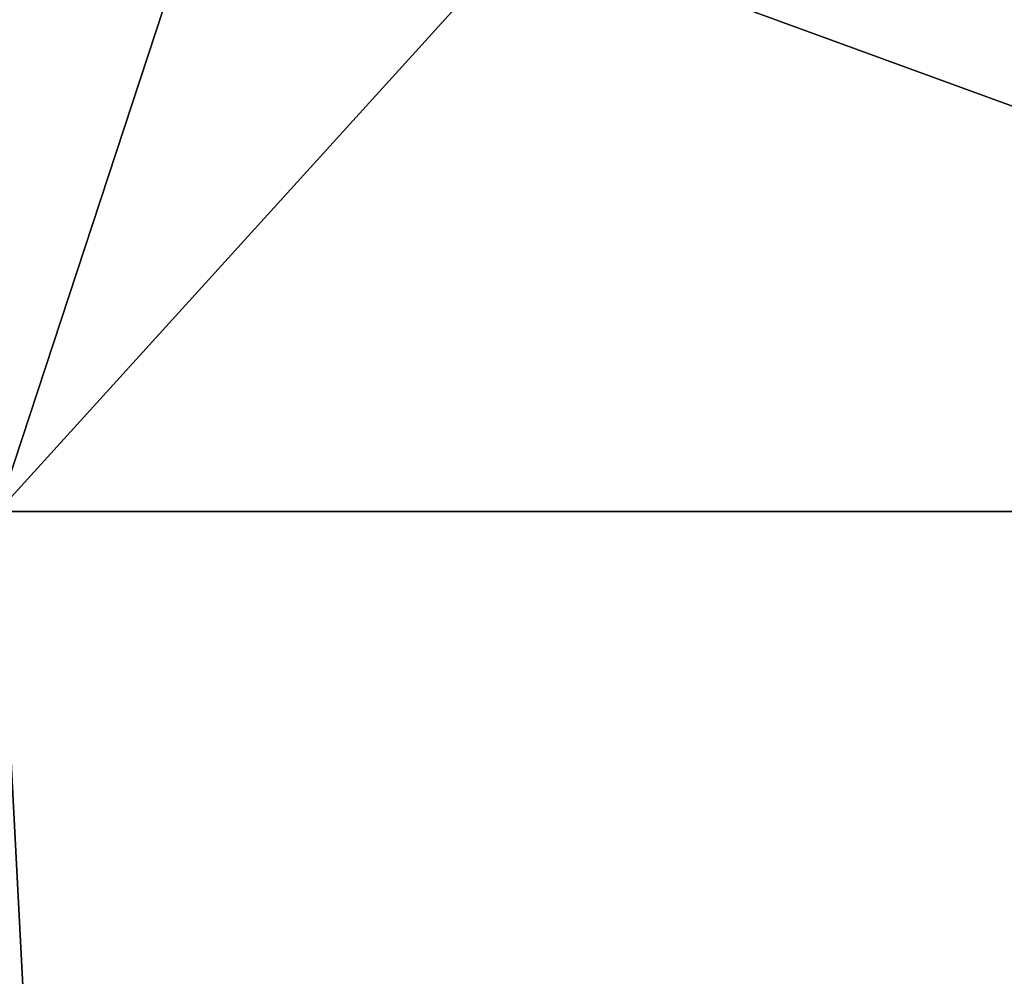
# Model space of a CAD drawing. Header units: millimetres. Extents: x -175 to 175, y 0 to 247.
# Tile 93 of 185: x 132.873 to 133.694, y 59.612 to 60.411. Entities that reach past the tile are written whole.
import ezdxf

# ---------------------------------------------------------------- set-up
doc = ezdxf.new("R2010")
doc.units = ezdxf.units.MM
doc.header["$LTSCALE"] = 65.185185
for name, color, linetype in [('462', 7, 'CONTINUOUS'), ('464', 7, 'CONTINUOUS'), ('472', 7, 'CONTINUOUS'), ('473', 7, 'CONTINUOUS'), ('535', 7, 'CONTINUOUS'), ('536', 7, 'CONTINUOUS')]:
    doc.layers.add(name, color=color, linetype=linetype)

msp = doc.modelspace()

# ---------------------------------------------------------------- linework, layer by layer
at = {"layer": '462', "color": 7, "linetype": 'CONTINUOUS', "true_color": 0xe0f2ff}
for points in [[(132.25, 26), (134.62792, 26, -8.87477), (132.25, 60), (132.25, 26)], [(132.25, 60), (134.62792, 26, -8.87477), (132.85484, 59.99999, -4.59414), (132.25, 60)], [(132.85484, 59.99999, -4.59414), (134.62792, 26, -8.87477), (134.62801, 59.99999, -8.87493), (132.85484, 59.99999, -4.59414)]]:
    msp.add_3dface(points, dxfattribs=at)
at = {"layer": '464', "color": 7, "linetype": 'CONTINUOUS', "true_color": 0xe0f2ff}
for points in [[(131.53002, 60.50001, -8.89438), (137.21832, 60.50001, -16.02744), (131.53013, 5.8, -8.8946), (131.53002, 60.50001, -8.89438)], [(131.53013, 5.8, -8.8946), (137.21832, 60.50001, -16.02744), (137.21846, 5.8, -16.02754), (131.53013, 5.8, -8.8946)]]:
    msp.add_3dface(points, dxfattribs=at)
at = {"layer": '472', "color": 7, "linetype": 'CONTINUOUS', "true_color": 0xe0f2ff}
for points in [[(134.62792, 26, 8.87477), (132.25, 26), (132.85484, 59.99999, 4.59413), (134.62792, 26, 8.87477)], [(134.62801, 59.99999, 8.87493), (134.62792, 26, 8.87477), (132.85484, 59.99999, 4.59413), (134.62801, 59.99999, 8.87493)]]:
    msp.add_3dface(points, dxfattribs=at)
at = {"layer": '473', "color": 7, "linetype": 'CONTINUOUS', "true_color": 0xe0f2ff}
for points in [[(137.21833, 60.50001, 16.02744), (131.53002, 60.50001, 8.89438), (131.53013, 5.8, 8.8946), (137.21833, 60.50001, 16.02744)], [(137.21846, 5.8, 16.02754), (137.21833, 60.50001, 16.02744), (131.53013, 5.8, 8.8946), (137.21846, 5.8, 16.02754)]]:
    msp.add_3dface(points, dxfattribs=at)
at = {"layer": '535', "color": 7, "linetype": 'CONTINUOUS', "true_color": 0xe0f2ff}
for points in [[(132.67729, 61, 7.1754), (133.18351, 61, 8.29269), (132.85484, 59.99999, 4.59413), (132.67729, 61, 7.1754)], [(133.18351, 61, 8.29269), (133.76195, 61, 9.3749), (132.85484, 59.99999, 4.59413), (133.18351, 61, 8.29269)], [(133.76195, 61, 9.3749), (134.62801, 59.99999, 8.87493), (132.85484, 59.99999, 4.59413), (133.76195, 61, 9.3749)]]:
    msp.add_3dface(points, dxfattribs=at)
at = {"layer": '536', "color": 7, "linetype": 'CONTINUOUS', "true_color": 0xe0f2ff}
for points in [[(132.85484, 59.99999, -4.59414), (134.62801, 59.99999, -8.87493), (131.8889, 61, -4.85294), (132.85484, 59.99999, -4.59414)], [(134.62801, 59.99999, -8.87493), (132.67729, 61, -7.1754), (131.8889, 61, -4.85294), (134.62801, 59.99999, -8.87493)], [(134.62801, 59.99999, -8.87493), (133.76196, 61, -9.3749), (132.67729, 61, -7.1754), (134.62801, 59.99999, -8.87493)]]:
    msp.add_3dface(points, dxfattribs=at)

doc.saveas('drawing.dxf')
